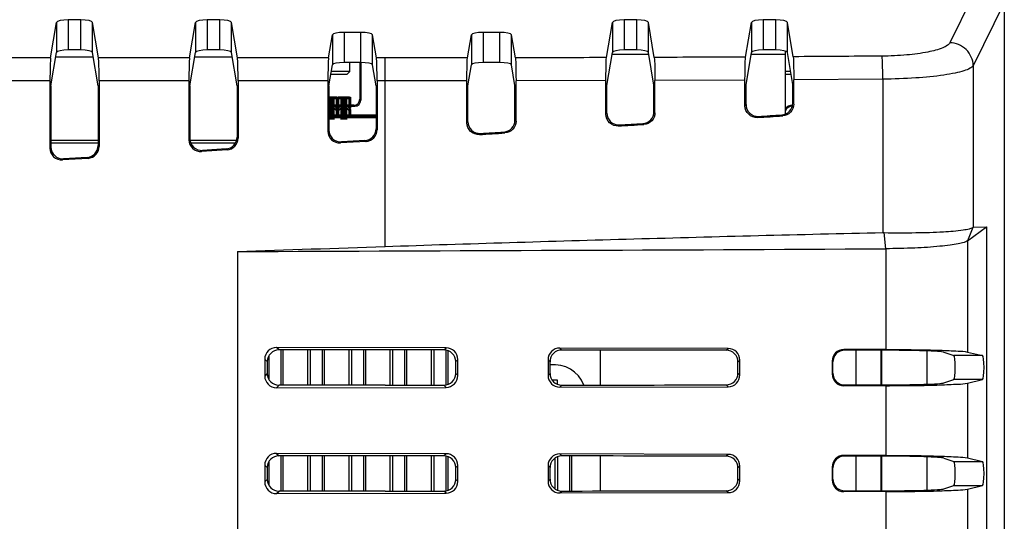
# Model space of a CAD drawing. Header units: millimetres. Extents: x 0 to 1682, y 0 to 1188.
# Tile 33 of 35: x 1383 to 1466, y 674 to 717. Entities that reach past the tile are written whole.
import ezdxf

# ---------------------------------------------------------------- set-up
doc = ezdxf.new("R2010")
doc.units = ezdxf.units.MM
doc.header["$LTSCALE"] = 92.51
for name, color, linetype in [('28R1418-000-SHAPE', 7, 'CONTINUOUS'), ('BASE_PCB_V00-TOPRC-SHAPE', 7, 'CONTINUOUS'), ('CASE_COVER_12W-SHAPE', 7, 'CONTINUOUS'), ('FFC_01-15W-SHAPE', 7, 'CONTINUOUS'), ('FFC_02-15W-SHAPE', 7, 'CONTINUOUS'), ('FRONT_CASE-RC15_B-SHAPE', 7, 'CONTINUOUS'), ('HEATSINK_RTW-SHAPE', 7, 'CONTINUOUS'), ('ISO7045-M3X5-4_8-SHAPE', 7, 'CONTINUOUS'), ('REAR_CASE-RC15W-SHAPE', 7, 'CONTINUOUS'), ('TF31-60S-0_5SH_PRT_PRT_PR-SHAPE', 7, 'CONTINUOUS')]:
    doc.layers.add(name, color=color, linetype=linetype)

msp = doc.modelspace()

# ---------------------------------------------------------------- linework, layer by layer
at = {"layer": '28R1418-000-SHAPE', "color": 7, "linetype": 'Continuous'}
for p, q in [((1410.739684, 712.686242), (1410.739684, 713.463068)), ((1410.489081, 712.436242), (1409.131383, 712.436242)), ((1410.739684, 712.686242), (1409.172456, 712.686242)), ((1410.489684, 712.436242), (1410.739684, 712.686242)), ((1448.176912, 712.686242), (1447.739684, 712.686242)), ((1448.217984, 712.436242), (1447.739684, 712.436242))]:
    msp.add_line(p, q, dxfattribs=at)
at = {"layer": 'BASE_PCB_V00-TOPRC-SHAPE', "color": 7, "linetype": 'Continuous'}
for p, q in [((1412.974051, 708.836242), (1408.975317, 708.836242)), ((1453.739684, 686.059546), (1453.739684, 689.012938)), ((1453.739684, 677.059546), (1453.739684, 680.012938))]:
    msp.add_line(p, q, dxfattribs=at)
for points, const_width in [([(1409.459684, 709.976242), (1408.975317, 709.976242)], 0.9251), ([(1409.659684, 710.451242), (1408.975317, 710.451242)], 0.2523), ([(1410.539684, 709.976242), (1409.939684, 709.976242)], 0.9251), ([(1409.659684, 709.626242), (1409.659684, 710.451242)], 0.2523), ([(1409.739684, 710.451242), (1409.739684, 709.626242)], 0.2523), ([(1410.739684, 710.451242), (1409.739684, 710.451242)], 0.2523), ([(1410.739684, 709.626242), (1410.739684, 710.451242)], 0.2523), ([(1409.459684, 709.076242), (1408.975317, 709.076242)], 0.9251), ([(1409.559684, 709.526242), (1409.659684, 709.626242)], 0.2523), ([(1409.659684, 709.426242), (1409.559684, 709.526242)], 0.2523), ([(1410.539684, 709.076242), (1409.939684, 709.076242)], 0.9251), ([(1409.659684, 708.836242), (1409.659684, 709.426242)], 0.2523), ([(1409.739684, 709.626242), (1409.839684, 709.526242)], 0.2523), ([(1409.839684, 709.526242), (1409.739684, 709.426242)], 0.2523), ([(1409.739684, 709.426242), (1409.739684, 708.836242)], 0.2523), ([(1410.639684, 709.526242), (1410.739684, 709.626242)], 0.2523), ([(1410.739684, 709.426242), (1410.639684, 709.526242)], 0.2523), ([(1410.739684, 708.836242), (1410.739684, 709.426242)], 0.2523), ([(1455.889684, 686.062153), (1455.889684, 689.010331)], 0.1682), ([(1455.889684, 677.062153), (1455.889684, 680.010331)], 0.1682)]:
    msp.add_lwpolyline(points, dxfattribs=dict(at, const_width=const_width))
at = {"layer": 'BASE_PCB_V00-TOPRC-SHAPE', "color": 4, "linetype": 'Continuous', "const_width": 0.3364}
msp.add_lwpolyline([(1412.974051, 708.886242), (1408.975317, 708.886242)], dxfattribs=at)
at = {"layer": 'BASE_PCB_V00-TOPRC-SHAPE', "color": 7, "linetype": 'Continuous'}
for centre in [(1409.659684, 710.451242), (1409.739684, 710.451242), (1410.739684, 710.451242), (1409.559684, 709.526242), (1409.659684, 709.626242), (1409.659684, 709.426242), (1409.739684, 709.626242), (1409.739684, 709.426242), (1409.839684, 709.526242), (1410.639684, 709.526242), (1410.739684, 709.626242), (1410.739684, 709.426242)]:
    msp.add_circle(centre, 0.075, dxfattribs=at)
at = {"layer": 'CASE_COVER_12W-SHAPE', "color": 7, "linetype": 'Continuous'}
for p, q in [((1464.351955, 720.525118), (1461.692356, 715.146503)), ((1466.319267, 718.524874), (1463.6814, 713.190208)), ((1466.319267, 718.524874), (1466.319267, 561.277775)), ((1385.343336, 713.847479), (1385.840982, 716.876564)), ((1385.840982, 716.876564), (1385.840982, 714.320712)), ((1386.840373, 717.081702), (1386.840373, 714.525851)), ((1387.908995, 717.081702), (1386.840373, 717.081702)), ((1387.908995, 714.525851), (1387.908995, 717.081702)), ((1388.908386, 714.320712), (1388.908386, 716.876564)), ((1389.406032, 713.847479), (1388.908386, 716.876564)), ((1397.143336, 713.847479), (1397.640982, 716.876564)), ((1397.640982, 716.876564), (1397.640982, 714.320712)), ((1398.640373, 717.081702), (1398.640373, 714.525851)), ((1399.708995, 717.081702), (1398.640373, 717.081702)), ((1399.708995, 714.525851), (1399.708995, 717.081702)), ((1400.708386, 714.320712), (1400.708386, 716.876564)), ((1401.206032, 713.847479), (1400.708386, 716.876564)), ((1432.548485, 713.878821), (1433.040982, 716.876564)), ((1433.040982, 716.876564), (1433.040982, 714.320712)), ((1435.108995, 717.081702), (1434.040373, 717.081702)), ((1434.040373, 717.081702), (1434.040373, 714.525851)), ((1435.108995, 714.525851), (1435.108995, 717.081702)), ((1436.108386, 714.320712), (1436.108386, 716.876564)), ((1436.598427, 713.893772), (1436.108386, 716.876564)), ((1444.356981, 713.930536), (1444.840982, 716.876564)), ((1444.840982, 716.876564), (1444.840982, 714.320712)), ((1446.908995, 717.081702), (1445.840373, 717.081702)), ((1445.840373, 717.081702), (1445.840373, 714.525851)), ((1446.908995, 714.525851), (1446.908995, 717.081702)), ((1447.908386, 714.320712), (1447.908386, 716.876564)), ((1448.388556, 713.953854), (1447.908386, 716.876564)), ((1408.943336, 713.847479), (1409.266378, 715.813781)), ((1409.266378, 715.813781), (1409.266378, 713.257929)), ((1410.265769, 716.018919), (1410.265769, 713.463068)), ((1411.683599, 716.018919), (1410.265769, 716.018919)), ((1411.683599, 713.463068), (1411.683599, 716.018919)), ((1412.68299, 713.257929), (1412.68299, 715.813781)), ((1413.006032, 713.847479), (1412.68299, 715.813781)), ((1420.74405, 713.851825), (1421.066378, 715.813781)), ((1421.066378, 715.813781), (1421.066378, 713.257929)), ((1423.483599, 716.018919), (1422.065769, 716.018919)), ((1422.065769, 716.018919), (1422.065769, 713.463068)), ((1423.483599, 713.463068), (1423.483599, 716.018919)), ((1424.48299, 713.257929), (1424.48299, 715.813781)), ((1424.80425, 713.858325), (1424.48299, 715.813781)), ((1385.375317, 711.486292), (1385.840982, 714.320712)), ((1387.908995, 714.525851), (1386.840373, 714.525851)), ((1389.374051, 711.486292), (1388.908386, 714.320712)), ((1397.175317, 711.486292), (1397.640982, 714.320712)), ((1399.708995, 714.525851), (1398.640373, 714.525851)), ((1401.174051, 711.486292), (1400.708386, 714.320712)), ((1432.580486, 711.517753), (1433.040982, 714.320712)), ((1435.108995, 714.525851), (1434.040373, 714.525851)), ((1436.566463, 711.532475), (1436.108386, 714.320712)), ((1444.388996, 711.569557), (1444.840982, 714.320712)), ((1446.908995, 714.525851), (1445.840373, 714.525851)), ((1448.356599, 711.592515), (1447.908386, 714.320712)), ((1385.343336, 713.847479), (1380.978827, 713.847479)), ((1397.143336, 713.847479), (1389.406032, 713.847479)), ((1408.943336, 713.847479), (1401.206032, 713.847479)), ((1408.975317, 711.486292), (1409.266378, 713.257929)), ((1411.683599, 713.463068), (1410.265769, 713.463068)), ((1412.974051, 711.486292), (1412.68299, 713.257929)), ((1413.739684, 713.847479), (1413.006032, 713.847479)), ((1413.739684, 697.829144), (1413.739684, 713.847479)), ((1420.776038, 711.49068), (1421.066378, 713.257929)), ((1423.483599, 713.463068), (1422.065769, 713.463068)), ((1424.772279, 711.497079), (1424.48299, 713.257929)), ((1463.6814, 713.190208), (1463.6814, 699.456092)), ((1385.288015, 711.891184), (1380.007097, 711.891184)), ((1385.288015, 711.891184), (1385.288015, 706.183546)), ((1385.375317, 711.486292), (1385.375317, 706.276323)), ((1389.374051, 711.486292), (1389.374051, 706.398059)), ((1389.461353, 711.891184), (1389.461353, 706.31591)), ((1397.088015, 711.891184), (1389.461353, 711.891184)), ((1397.088015, 711.891184), (1397.088015, 706.901806)), ((1397.175317, 711.486292), (1397.175317, 706.994584)), ((1401.174051, 711.486292), (1401.174051, 707.11632)), ((1401.261353, 711.891184), (1401.261353, 707.03417)), ((1408.888015, 711.891184), (1401.261353, 711.891184)), ((1408.888015, 711.891184), (1408.888015, 707.620067)), ((1408.975317, 711.486292), (1408.975317, 707.712844)), ((1412.974051, 711.486292), (1412.974051, 707.83458)), ((1413.061353, 711.891184), (1413.061353, 707.752431)), ((1413.739684, 711.891184), (1413.061353, 711.891184)), ((1420.688716, 711.895447), (1413.739684, 711.891184)), ((1420.688716, 708.339073), (1420.688716, 711.895447)), ((1420.776038, 708.431871), (1420.776038, 711.49068)), ((1424.772279, 708.554509), (1424.772279, 711.497079)), ((1432.493125, 711.922238), (1424.859556, 711.902102)), ((1424.859556, 708.472382), (1424.859556, 711.902101)), ((1432.493125, 709.062019), (1432.493125, 711.922238)), ((1432.580486, 709.154858), (1432.580486, 711.517753)), ((1436.566463, 709.278241), (1436.566463, 711.532475)), ((1444.301588, 711.973665), (1436.653723, 711.937546)), ((1436.653723, 709.196131), (1436.653723, 711.937547)), ((1444.301588, 709.789273), (1444.301588, 711.973665)), ((1444.388996, 709.882164), (1444.388996, 711.569557)), ((1448.356599, 710.005783), (1448.356599, 711.592515)), ((1456.006605, 712.048967), (1448.44385, 711.997544)), ((1448.44385, 709.923683), (1448.44385, 711.997543)), ((1456.006605, 712.048967), (1456.006605, 699.002898)), ((1444.388996, 709.882164), (1444.301588, 709.789273)), ((1448.356599, 710.005783), (1448.44385, 709.923683)), ((1432.580486, 709.154858), (1432.493125, 709.062019)), ((1436.566463, 709.278241), (1436.653723, 709.196131)), ((1447.418862, 709.007361), (1447.506112, 708.92526)), ((1420.776038, 708.431871), (1420.688716, 708.339073)), ((1424.772279, 708.554509), (1424.859556, 708.472382)), ((1433.641195, 708.15795), (1433.553831, 708.065106)), ((1435.628403, 708.280122), (1435.715664, 708.198011)), ((1445.450071, 708.885643), (1445.362658, 708.792748)), ((1408.975317, 707.712844), (1408.888015, 707.620067)), ((1412.974051, 707.83458), (1413.061353, 707.752431)), ((1421.836382, 707.434575), (1421.749058, 707.341773)), ((1423.833896, 707.556692), (1423.921176, 707.474564)), ((1397.175317, 706.994584), (1397.088015, 706.901806)), ((1401.174051, 707.11632), (1401.261353, 707.03417)), ((1412.122682, 706.754886), (1409.948126, 706.622522)), ((1410.035428, 706.7153), (1409.948126, 706.622522)), ((1412.03538, 706.837036), (1410.035428, 706.7153)), ((1412.03538, 706.837036), (1412.122682, 706.754886)), ((1385.375317, 706.276323), (1385.288015, 706.183546)), ((1389.374051, 706.398059), (1389.461353, 706.31591)), ((1400.322682, 706.036626), (1398.148126, 705.904262)), ((1398.235428, 705.997039), (1398.148126, 705.904262)), ((1400.23538, 706.118775), (1398.235428, 705.997039)), ((1400.23538, 706.118775), (1400.322682, 706.036626)), ((1388.522682, 705.318365), (1386.348126, 705.186001)), ((1386.435428, 705.278779), (1386.348126, 705.186001)), ((1388.43538, 705.400515), (1386.435428, 705.278779)), ((1388.43538, 705.400515), (1388.522682, 705.318365)), ((1456.250418, 697.639642), (1456.115458, 699.003499)), ((1463.191229, 698.310924), (1464.808956, 699.496989)), ((1463.653227, 699.446355), (1463.191229, 698.310924)), ((1463.6814, 699.456092), (1464.808956, 699.496989)), ((1464.808956, 699.496989), (1464.808937, 579.202846)), ((1463.192165, 698.310944), (1463.192242, 688.859557)), ((1401.210559, 697.397712), (1401.187902, 582.983673)), ((1456.25056, 697.638902), (1456.250462, 689.074558)), ((1418.922704, 689.215457), (1404.524551, 689.247569)), ((1404.735878, 689.036242), (1404.524551, 689.247569)), ((1413.739684, 689.036242), (1404.735878, 689.036242)), ((1418.742576, 689.035329), (1418.922704, 689.215457)), ((1442.869297, 689.16205), (1428.578197, 689.193923)), ((1428.744091, 689.028029), (1428.578197, 689.193923)), ((1442.712863, 689.005616), (1442.869297, 689.16205)), ((1456.250462, 689.074558), (1452.697608, 689.077708)), ((1452.761251, 689.014066), (1452.697608, 689.077708)), ((1403.52613, 688.2536), (1403.526131, 686.818884)), ((1403.739684, 688.040047), (1403.52613, 688.2536)), ((1403.739684, 688.040047), (1403.739684, 687.032437)), ((1419.738371, 688.038735), (1419.916682, 688.217045)), ((1419.738371, 687.033749), (1419.738371, 688.038735)), ((1419.916681, 686.855439), (1419.916682, 688.217045)), ((1427.579776, 688.199954), (1427.579777, 686.87253)), ((1427.746841, 688.03289), (1427.579776, 688.199954)), ((1443.70692, 688.007284), (1443.863275, 688.163638)), ((1443.863274, 686.908846), (1443.863275, 688.163638)), ((1451.697327, 688.079208), (1451.697327, 686.993276)), ((1461.195095, 688.838461), (1462.04121, 688.557341)), ((1464.456078, 688.557341), (1462.04121, 688.557341)), ((1463.192242, 688.859557), (1464.456078, 688.557341)), ((1427.746841, 687.039594), (1427.746841, 688.03289)), ((1443.70692, 687.0652), (1443.70692, 688.007284)), ((1451.760737, 687.056686), (1451.760737, 688.015798)), ((1403.739684, 687.032437), (1403.526131, 686.818884)), ((1419.738371, 687.033749), (1419.916681, 686.855439)), ((1427.746841, 687.039594), (1427.579777, 686.87253)), ((1443.70692, 687.0652), (1443.863274, 686.908846)), ((1461.195095, 686.234022), (1462.04121, 686.515143)), ((1464.456078, 686.515143), (1462.04121, 686.515143)), ((1463.19225, 686.212929), (1464.456078, 686.515143)), ((1404.735878, 686.036242), (1404.524553, 685.824916)), ((1404.524553, 685.824916), (1418.922703, 685.857028)), ((1413.739684, 686.036242), (1404.735878, 686.036242)), ((1418.742576, 686.037155), (1418.922703, 685.857028)), ((1428.744091, 686.044455), (1428.578199, 685.878562)), ((1428.578199, 685.878562), (1442.869296, 685.910435)), ((1442.712863, 686.066868), (1442.869296, 685.910435)), ((1456.250523, 685.997927), (1452.697609, 685.994776)), ((1456.250523, 685.997927), (1456.25064, 680.074555)), ((1463.19225, 686.212929), (1463.19227, 679.859551)), ((1418.9227, 680.215453), (1404.524555, 680.247565)), ((1404.524555, 680.247565), (1404.735878, 680.036242)), ((1413.739684, 680.036242), (1404.735878, 680.036242)), ((1418.9227, 680.215453), (1418.742576, 680.035329)), ((1442.869293, 680.162046), (1428.578201, 680.193919)), ((1428.578201, 680.193919), (1428.744091, 680.028029)), ((1442.869293, 680.162046), (1442.712863, 680.005616)), ((1456.25064, 680.074555), (1452.69761, 680.077707)), ((1461.195095, 679.838461), (1462.04121, 679.557341)), ((1463.19227, 679.859551), (1464.456079, 679.557341)), ((1403.526134, 679.253596), (1403.526135, 677.818888)), ((1403.526134, 679.253596), (1403.739684, 679.040047)), ((1403.739684, 679.040047), (1403.739684, 678.032437)), ((1419.916678, 679.217041), (1419.738371, 679.038735)), ((1419.738371, 678.033749), (1419.738371, 679.038735)), ((1419.916677, 677.855443), (1419.916678, 679.217041)), ((1427.57978, 679.19995), (1427.579781, 677.872534)), ((1427.57978, 679.19995), (1427.746841, 679.03289)), ((1427.746841, 678.039594), (1427.746841, 679.03289)), ((1443.863271, 679.163634), (1443.70692, 679.007284)), ((1443.70692, 678.0652), (1443.70692, 679.007284)), ((1443.86327, 677.90885), (1443.863271, 679.163634)), ((1451.697328, 679.079206), (1451.697329, 677.993278)), ((1451.760737, 678.056686), (1451.760737, 679.015798)), ((1462.04121, 679.557341), (1464.456079, 679.557341)), ((1403.526135, 677.818888), (1403.739684, 678.032437)), ((1419.916677, 677.855443), (1419.738371, 678.033749)), ((1427.579781, 677.872534), (1427.746841, 678.039594)), ((1443.86327, 677.90885), (1443.70692, 678.0652)), ((1461.195095, 677.234022), (1462.04121, 677.515143)), ((1462.04121, 677.515143), (1464.456079, 677.515143)), ((1463.192279, 677.212935), (1464.456079, 677.515143)), ((1463.192279, 677.212935), (1463.192299, 670.859545)), ((1404.524557, 676.82492), (1404.735878, 677.036242)), ((1404.524557, 676.82492), (1418.922699, 676.857032)), ((1413.739684, 677.036242), (1404.735878, 677.036242)), ((1418.922699, 676.857032), (1418.742576, 677.037155)), ((1428.578203, 676.878566), (1428.744091, 677.044455)), ((1428.578203, 676.878566), (1442.869292, 676.910439)), ((1442.869292, 676.910439), (1442.712863, 677.066868)), ((1456.250701, 676.99793), (1452.69761, 676.994777)), ((1456.250701, 676.99793), (1456.250818, 671.074551))]:
    msp.add_line(p, q, dxfattribs=at)
for centre, major_axis, ratio, start_param, end_param in [((1386.840373, 716.869146), (1, 0), 0.212556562, 1.570796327, 3.106686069), ((1387.908995, 716.869146), (1, 0), 0.212556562, 0.034906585, 1.570796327), ((1398.640373, 716.869146), (1, 0), 0.212556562, 1.570796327, 3.106686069), ((1399.708995, 716.869146), (1, 0), 0.212556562, 0.034906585, 1.570796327), ((1434.040373, 716.869146), (1, 0), 0.212556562, 1.570796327, 3.106686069), ((1435.108995, 716.869146), (1, 0), 0.212556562, 0.034906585, 1.570796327), ((1445.840373, 716.869146), (1, 0), 0.212556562, 1.570796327, 3.106686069), ((1446.908995, 716.869146), (1, 0), 0.212556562, 0.034906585, 1.570796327), ((1410.265769, 715.806363), (1, 0), 0.212556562, 1.570796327, 3.106686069), ((1411.683599, 715.806363), (1, 0), 0.212556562, 0.034906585, 1.570796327), ((1422.065769, 715.806363), (1, 0), 0.212556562, 1.570796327, 3.106686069), ((1423.483599, 715.806363), (1, 0), 0.212556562, 0.034906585, 1.570796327), ((1386.840373, 714.313294), (1, 0), 0.212556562, 1.570796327, 3.106686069), ((1387.908995, 714.313294), (1, 0), 0.212556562, 0.034906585, 1.570796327), ((1398.640373, 714.313294), (1, 0), 0.212556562, 1.570796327, 3.106686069), ((1399.708995, 714.313294), (1, 0), 0.212556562, 0.034906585, 1.570796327), ((1434.040373, 714.313294), (1, 0), 0.212556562, 1.570796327, 3.106686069), ((1435.108995, 714.313294), (1, 0), 0.212556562, 0.034906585, 1.570796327), ((1445.840373, 714.313294), (1, 0), 0.212556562, 1.570796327, 3.106686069), ((1446.908995, 714.313294), (1, 0), 0.212556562, 0.034906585, 1.570796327), ((1385.357856, 711.891184), (0, 2), 0.034920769, 0.20943951, 1.570796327), ((1389.391511, 711.891184), (0, 2), 0.034920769, -1.570796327, -0.20943951), ((1397.157856, 711.891184), (0, 2), 0.034920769, 0.20943951, 1.570796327), ((1401.191511, 711.891184), (0, 2), 0.034920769, -1.570796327, -0.20943951), ((1408.957856, 711.891184), (0, 2), 0.034920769, 0.20943951, 1.570796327), ((1410.265769, 713.250511), (1, 0), 0.212556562, 1.570796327, 3.106686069), ((1411.683599, 713.250511), (1, 0), 0.212556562, 0.034906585, 1.570796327), ((1412.991511, 711.891184), (0, 2), 0.034920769, -1.570796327, -0.20943951), ((1422.065769, 713.250511), (1, 0), 0.212556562, 1.570796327, 3.106686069), ((1423.483599, 713.250511), (1, 0), 0.212556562, 0.034906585, 1.570796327), ((1413.739684, 748.89527), (1199.197294, 73.083709), 0.034856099, -1.546474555, -1.544832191), ((1413.739684, 748.89527), (1201.697289, 73.236069), 0.034856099, -1.556431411, -1.554632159), ((1413.739684, 748.89527), (1199.197294, 73.083709), 0.034856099, -1.55632417, -1.554666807), ((1413.739684, 748.89527), (1201.697289, 73.236069), 0.034856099, -1.546602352, -1.544818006), ((1409.888624, 707.621362), (0.686178, 0.729216), 0.998704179, -3.956740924, -2.326444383), ((1409.975926, 707.714139), (0.686178, 0.729216), 0.998704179, -3.956740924, -2.326444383), ((1411.973441, 707.835727), (0.729108, -0.686077), 0.998852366, -0.754427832, 0.754427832), ((1412.060743, 707.753578), (0.729108, -0.686077), 0.998852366, -0.754427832, 0.754427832), ((1413.739684, 748.89527), (1201.697289, 73.236069), 0.034856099, -1.566255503, -1.564447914), ((1413.739684, 748.89527), (1199.197294, 73.083709), 0.034856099, -1.566168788, -1.564503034), ((1398.088624, 706.903101), (0.686178, 0.729216), 0.998704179, -3.956740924, -2.326444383), ((1398.175926, 706.995879), (0.686178, 0.729216), 0.998704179, -3.956740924, -2.326444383), ((1400.173441, 707.117467), (0.729108, -0.686077), 0.998852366, -0.754427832, 0.754427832), ((1400.260743, 707.035317), (0.729108, -0.686077), 0.998852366, -0.754427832, 0.754427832), ((1386.288624, 706.184841), (0.686178, 0.729216), 0.998704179, -3.956740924, -2.326444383), ((1386.375926, 706.277618), (0.686178, 0.729216), 0.998704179, -3.956740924, -2.326444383), ((1388.373441, 706.399206), (0.729108, -0.686077), 0.998852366, -0.754427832, 0.754427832), ((1388.460743, 706.317057), (0.729108, -0.686077), 0.998852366, -0.754427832, 0.754427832), ((1404.532194, 688.243732), (0.788702, -0.630916), 0.989972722, 2.248188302, 3.811388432), ((1404.743504, 688.032422), (-0.712499, 0.712499), 0.992432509, -0.781600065, 0.781600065), ((1413.739684, 584.119837), (1199.2, 0), 0.087488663, 1.566624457, 1.570796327), ((1418.915096, 688.211654), (0.559421, 0.835637), 0.994207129, -0.978177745, 0.585022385), ((1428.58584, 688.190086), (0.788702, -0.630916), 0.989972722, 2.248188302, 3.811388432), ((1413.739684, 584.119837), (1199.2, 0), 0.087488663, 1.546633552, 1.558283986), ((1442.861688, 688.158247), (0.559421, 0.835637), 0.994207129, -0.978177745, 0.585022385), ((1452.698828, 688.077098), (0.835016, -0.554217), 0.997713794, 2.156920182, 3.726498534), ((1413.739684, 647.159255), (1199.2, 0), 0.034920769, 1.535616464, 1.538250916), ((1455.725225, 688.818385), (5.5, 0), 0.034920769, 0.104719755, 1.535616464), ((1462.037462, 687.536242), (0, 1.021721), 0.105104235, -3.106686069, -0.034906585), ((1464.450871, 687.536242), (0, 1.021721), 0.146033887, -3.106686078, -0.034906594), ((1404.532195, 686.828753), (0.788735, 0.630875), 0.989973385, 2.471849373, 4.035049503), ((1404.743504, 687.040062), (-0.712499, -0.712499), 0.992432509, -0.781600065, 0.781600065), ((1418.915095, 686.860831), (-0.559455, 0.835613), 0.994208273, -3.726656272, -2.163456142), ((1428.585841, 686.882399), (0.788735, 0.630875), 0.989973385, 2.471849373, 4.035049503), ((1442.861688, 686.914238), (-0.559455, 0.835613), 0.994208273, -3.726656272, -2.163456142), ((1452.698828, 686.995386), (0.835071, 0.554132), 0.997713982, 2.55678776, 4.126366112), ((1413.739684, 790.952647), (1199.2, 0), 0.087488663, -1.570796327, -1.566624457), ((1413.739684, 790.952647), (1199.2, 0), 0.087488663, -1.558283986, -1.546633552), ((1413.739684, 727.913229), (1199.2, 0), 0.034920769, -1.538250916, -1.535616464), ((1455.725225, 686.254099), (5.5, 0), 0.034920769, -1.535616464, -0.104719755), ((1404.532198, 679.243728), (0.788702, -0.630916), 0.989972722, 2.248188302, 3.811388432), ((1404.743504, 679.032422), (-0.712499, 0.712499), 0.992432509, -0.781600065, 0.781600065), ((1413.739684, 575.119837), (1199.2, 0), 0.087488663, 1.566624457, 1.570796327), ((1418.915092, 679.21165), (0.559421, 0.835637), 0.994207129, -0.978177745, 0.585022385), ((1428.585844, 679.190082), (0.788702, -0.630916), 0.989972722, 2.248188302, 3.811388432), ((1413.739684, 575.119837), (1199.2, 0), 0.087488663, 1.546633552, 1.558283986), ((1442.861685, 679.158243), (0.559421, 0.835637), 0.994207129, -0.978177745, 0.585022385), ((1452.69883, 679.077096), (0.835016, -0.554217), 0.997713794, 2.156920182, 3.726498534), ((1413.739684, 638.159255), (1199.2, 0), 0.034920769, 1.535616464, 1.538250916), ((1455.725225, 679.818385), (5.5, 0), 0.034920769, 0.104719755, 1.535616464), ((1462.037462, 678.536242), (0, 1.021721), 0.105104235, -3.106686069, -0.034906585), ((1464.450872, 678.536242), (0, 1.021721), 0.146033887, -3.106686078, -0.034906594), ((1404.743504, 678.040062), (-0.712499, -0.712499), 0.992432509, -0.781600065, 0.781600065), ((1404.532199, 677.828757), (0.788735, 0.630875), 0.989973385, 2.471849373, 4.035049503), ((1418.915091, 677.860834), (-0.559455, 0.835613), 0.994208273, -3.726656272, -2.163456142), ((1428.585845, 677.882403), (0.788735, 0.630875), 0.989973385, 2.471849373, 4.035049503), ((1442.861684, 677.914242), (-0.559455, 0.835613), 0.994208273, -3.726656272, -2.163456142), ((1452.69883, 677.995388), (0.835071, 0.554132), 0.997713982, 2.55678776, 4.126366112), ((1455.725225, 677.254099), (5.5, 0), 0.034920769, -1.535616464, -0.104719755), ((1413.739684, 781.952647), (1199.2, 0), 0.087488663, -1.570796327, -1.566624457), ((1413.739684, 781.952647), (1199.2, 0), 0.087488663, -1.558283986, -1.546633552), ((1413.739684, 718.913229), (1199.2, 0), 0.034920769, -1.538250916, -1.535616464)]:
    msp.add_ellipse(centre, major_axis=major_axis, ratio=ratio, start_param=start_param, end_param=end_param, dxfattribs=at)
for points, knots in [([(1461.692356, 715.146503), (1461.647893, 715.056674), (1461.45842, 714.88198), (1460.845121, 714.576805), (1459.677227, 714.29066), (1457.947303, 714.067074), (1456.638694, 714.010528), (1455.93626, 714.005262)], [0, 0, 0, 0, 0.050304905, 0.12369535, 0.344001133, 0.647446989, 1, 1, 1, 1]), ([(1463.6814, 713.190208), (1463.670403, 713.687858), (1463.22608, 714.713937), (1462.195734, 715.135743), (1461.692356, 715.146503)], [0, 0, 0, 0, 0.497142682, 1, 1, 1, 1]), ([(1448.388556, 713.953854), (1448.426313, 713.72403), (1448.425757, 713.067783), (1448.44385, 712.41715), (1448.44385, 711.997543)], [0, 0, 0, 0, 0.356936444, 1, 1, 1, 1]), ([(1456.006605, 712.048967), (1456.00347, 712.468642), (1455.98042, 713.119257), (1455.975989, 713.775691), (1455.93626, 714.005262)], [0, 0, 0, 0, 0.643029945, 1, 1, 1, 1]), ([(1420.688716, 711.895447), (1420.688716, 712.315123), (1420.706804, 712.96578), (1420.706299, 713.622046), (1420.74405, 713.851825)], [0, 0, 0, 0, 0.643147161, 1, 1, 1, 1]), ([(1424.80425, 713.858325), (1424.842003, 713.628532), (1424.841467, 712.972316), (1424.859556, 712.321712), (1424.859556, 711.902101)], [0, 0, 0, 0, 0.356902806, 1, 1, 1, 1]), ([(1432.493125, 711.922238), (1432.493125, 712.341987), (1432.511212, 712.992713), (1432.510735, 713.649046), (1432.548485, 713.878821)], [0, 0, 0, 0, 0.643191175, 1, 1, 1, 1]), ([(1436.598427, 713.893772), (1436.636181, 713.663965), (1436.635633, 713.007748), (1436.653723, 712.357143), (1436.653723, 711.937547)], [0, 0, 0, 0, 0.356924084, 1, 1, 1, 1]), ([(1444.301588, 711.973665), (1444.301588, 712.393511), (1444.319675, 713.044333), (1444.319231, 713.700762), (1444.356981, 713.930536)], [0, 0, 0, 0, 0.64324415, 1, 1, 1, 1]), ([(1463.6814, 713.190215), (1463.616714, 713.092197), (1463.34996, 712.918625), (1462.829717, 712.723845), (1462.084535, 712.539023), (1460.724661, 712.304494), (1458.673682, 712.111543), (1456.939116, 712.054199), (1456.006605, 712.048967)], [0, 0, 0, 0, 0.044883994, 0.115983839, 0.213958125, 0.336924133, 0.643598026, 1, 1, 1, 1]), ([(1445.362658, 708.792748), (1445.098803, 708.776444), (1444.53283, 708.972216), (1444.301588, 709.524936), (1444.301588, 709.789273)], [0, 0, 0, 0, 0.500019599, 1, 1, 1, 1]), ([(1444.388996, 709.882164), (1444.388996, 709.617826), (1444.620241, 709.065106), (1445.186216, 708.869338), (1445.450071, 708.885643)], [0, 0, 0, 0, 0.499980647, 1, 1, 1, 1]), ([(1447.418862, 709.007361), (1447.663901, 709.022517), (1448.160754, 709.250131), (1448.356599, 709.760171), (1448.356599, 710.005783)], [0, 0, 0, 0, 0.499893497, 1, 1, 1, 1]), ([(1448.44385, 709.923683), (1448.44385, 709.67807), (1448.248004, 709.16803), (1447.751152, 708.940416), (1447.506112, 708.92526)], [0, 0, 0, 0, 0.50010657, 1, 1, 1, 1]), ([(1433.553831, 708.065106), (1433.289984, 708.048893), (1432.724159, 708.24503), (1432.493125, 708.797696), (1432.493125, 709.062019)], [0, 0, 0, 0, 0.500020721, 1, 1, 1, 1]), ([(1432.580486, 709.154858), (1432.580486, 708.890536), (1432.811522, 708.337869), (1433.377348, 708.141736), (1433.641195, 708.15795)], [0, 0, 0, 0, 0.499979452, 1, 1, 1, 1]), ([(1435.628403, 708.280122), (1435.87348, 708.295196), (1436.370486, 708.522556), (1436.566463, 709.032638), (1436.566463, 709.278241)], [0, 0, 0, 0, 0.499934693, 1, 1, 1, 1]), ([(1436.653723, 709.196131), (1436.653723, 708.950528), (1436.457747, 708.440446), (1435.96074, 708.213085), (1435.715664, 708.198011)], [0, 0, 0, 0, 0.500065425, 1, 1, 1, 1]), ([(1421.749058, 707.341773), (1421.485216, 707.325652), (1420.919539, 707.522158), (1420.688716, 708.074769), (1420.688716, 708.339073)], [0, 0, 0, 0, 0.500028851, 1, 1, 1, 1]), ([(1420.776038, 708.431871), (1420.776038, 708.167567), (1421.006862, 707.614956), (1421.57254, 707.418452), (1421.836382, 707.434575)], [0, 0, 0, 0, 0.499971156, 1, 1, 1, 1]), ([(1423.833896, 707.556692), (1424.079, 707.571684), (1424.57616, 707.79878), (1424.772279, 708.308905), (1424.772279, 708.554509)], [0, 0, 0, 0, 0.499957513, 1, 1, 1, 1]), ([(1424.859556, 708.472382), (1424.859556, 708.22678), (1424.66344, 707.716655), (1424.166281, 707.489556), (1423.921176, 707.474564)], [0, 0, 0, 0, 0.500039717, 1, 1, 1, 1]), ([(1413.739684, 697.829144), (1420.783847, 698.071129), (1434.872421, 698.480021), (1448.961843, 698.863623), (1456.006605, 699.002898)], [0, 0, 0, 0, 0.500077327, 1, 1, 1, 1]), ([(1456.115554, 699.002612), (1457.015754, 698.99414), (1458.693586, 698.988524), (1460.930374, 699.0509), (1462.45056, 699.161333), (1463.28356, 699.314222), (1463.562286, 699.395789), (1463.655507, 699.447384)], [0, 0, 0, 0, 0.356410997, 0.66397833, 0.886527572, 0.95781758, 1, 1, 1, 1]), ([(1463.6814, 699.456092), (1463.676904, 699.455929), (1463.666952, 699.453695), (1463.658045, 699.449031), (1463.653227, 699.446355)], [0, 0, 0, 0, 0.449440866, 1, 1, 1, 1]), ([(1463.19126, 698.310891), (1463.106099, 698.248033), (1462.840077, 698.15215), (1462.346413, 698.035031), (1461.659178, 697.927869), (1460.430098, 697.789952), (1458.607048, 697.677011), (1457.07179, 697.642259), (1456.250564, 697.638636)], [0, 0, 0, 0, 0.045329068, 0.118445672, 0.218378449, 0.342425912, 0.648303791, 1, 1, 1, 1]), ([(1419.738371, 688.038735), (1419.738371, 688.292972), (1419.52691, 688.823224), (1418.996779, 689.035236), (1418.742576, 689.035329)], [0, 0, 0, 0, 0.500033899, 1, 1, 1, 1]), ([(1428.744091, 689.028029), (1428.489782, 689.028308), (1427.958997, 688.817586), (1427.746841, 688.287131), (1427.746841, 688.03289)], [0, 0, 0, 0, 0.500067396, 1, 1, 1, 1]), ([(1443.70692, 688.007284), (1443.70692, 688.261506), (1443.496299, 688.79151), (1442.966952, 689.005079), (1442.712863, 689.005616)], [0, 0, 0, 0, 0.500130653, 1, 1, 1, 1]), ([(1452.761251, 689.014066), (1452.506211, 689.014356), (1451.974373, 688.802299), (1451.760737, 688.270803), (1451.760737, 688.015798)], [0, 0, 0, 0, 0.500033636, 1, 1, 1, 1]), ([(1456.255605, 689.074541), (1457.075008, 689.073812), (1458.605905, 689.061122), (1460.65862, 689.029245), (1462.147415, 688.951236), (1462.936301, 688.920762), (1463.193079, 688.859359)], [0, 0, 0, 0, 0.354009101, 0.661678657, 0.885935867, 1, 1, 1, 1]), ([(1418.742576, 686.037155), (1418.996809, 686.037248), (1419.526945, 686.249296), (1419.738371, 686.779542), (1419.738371, 687.033749)], [0, 0, 0, 0, 0.500025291, 1, 1, 1, 1]), ([(1427.746841, 687.039594), (1427.746841, 686.785315), (1427.959042, 686.254853), (1428.48982, 686.044176), (1428.744091, 686.044455)], [0, 0, 0, 0, 0.500008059, 1, 1, 1, 1]), ([(1442.712863, 686.066868), (1442.96699, 686.067405), (1443.496344, 686.281018), (1443.70692, 686.811016), (1443.70692, 687.0652)], [0, 0, 0, 0, 0.499944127, 1, 1, 1, 1]), ([(1451.760737, 687.056686), (1451.760737, 686.801634), (1451.974425, 686.270129), (1452.506257, 686.058128), (1452.761251, 686.058418)], [0, 0, 0, 0, 0.500056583, 1, 1, 1, 1]), ([(1456.25538, 685.997943), (1457.074785, 685.998672), (1458.605701, 686.011361), (1460.658461, 686.043233), (1462.147315, 686.121246), (1462.936247, 686.151709), (1463.193042, 686.213116)], [0, 0, 0, 0, 0.35400051, 0.661668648, 0.885931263, 1, 1, 1, 1]), ([(1419.738371, 679.038735), (1419.738371, 679.292972), (1419.52691, 679.823224), (1418.996779, 680.035236), (1418.742576, 680.035329)], [0, 0, 0, 0, 0.500033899, 1, 1, 1, 1]), ([(1428.744091, 680.028029), (1428.489782, 680.028308), (1427.958997, 679.817586), (1427.746841, 679.287131), (1427.746841, 679.03289)], [0, 0, 0, 0, 0.500067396, 1, 1, 1, 1]), ([(1443.70692, 679.007284), (1443.70692, 679.261506), (1443.496299, 679.79151), (1442.966952, 680.005079), (1442.712863, 680.005616)], [0, 0, 0, 0, 0.500130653, 1, 1, 1, 1]), ([(1452.761251, 680.014066), (1452.506211, 680.014356), (1451.974373, 679.802299), (1451.760737, 679.270803), (1451.760737, 679.015798)], [0, 0, 0, 0, 0.500033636, 1, 1, 1, 1]), ([(1456.254947, 680.07454), (1457.074347, 680.073811), (1458.605283, 680.061124), (1460.658119, 680.029263), (1462.14709, 679.951244), (1462.93612, 679.920805), (1463.192955, 679.859389)], [0, 0, 0, 0, 0.353980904, 0.661644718, 0.88591951, 1, 1, 1, 1]), ([(1418.742576, 677.037155), (1418.996809, 677.037248), (1419.526945, 677.249296), (1419.738371, 677.779542), (1419.738371, 678.033749)], [0, 0, 0, 0, 0.500025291, 1, 1, 1, 1]), ([(1427.746841, 678.039594), (1427.746841, 677.785315), (1427.959042, 677.254853), (1428.48982, 677.044176), (1428.744091, 677.044455)], [0, 0, 0, 0, 0.500008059, 1, 1, 1, 1]), ([(1442.712863, 677.066868), (1442.96699, 677.067405), (1443.496344, 677.281018), (1443.70692, 677.811016), (1443.70692, 678.0652)], [0, 0, 0, 0, 0.499944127, 1, 1, 1, 1]), ([(1451.760737, 678.056686), (1451.760737, 677.801634), (1451.974425, 677.270129), (1452.506257, 677.058128), (1452.761251, 677.058418)], [0, 0, 0, 0, 0.500056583, 1, 1, 1, 1]), ([(1456.254722, 676.997944), (1457.074125, 676.998673), (1458.605079, 677.01136), (1460.65796, 677.043215), (1462.14699, 677.121238), (1462.936067, 677.151666), (1463.192918, 677.213086)], [0, 0, 0, 0, 0.353972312, 0.661634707, 0.885914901, 1, 1, 1, 1])]:
    msp.add_open_spline(points, degree=3, knots=knots, dxfattribs=at)
for points in [[(1455.93626, 714.005262), (1453.420371, 713.986441), (1450.904468, 713.969306), (1448.388556, 713.953854)], [(1420.74405, 713.851825), (1418.409262, 713.848928), (1416.074473, 713.847479), (1413.739684, 713.847479)], [(1432.548485, 713.878821), (1429.967078, 713.870217), (1427.385666, 713.863385), (1424.80425, 713.858325)], [(1444.356981, 713.930536), (1441.770805, 713.916502), (1439.184619, 713.904248), (1436.598427, 713.893772)], [(1456.006605, 699.002898), (1456.042915, 699.003616), (1456.079239, 699.00293), (1456.115554, 699.002612)], [(1401.210559, 697.397712), (1405.386931, 697.541627), (1409.563297, 697.685675), (1413.739684, 697.829144)], [(1401.210559, 697.397712), (1419.557177, 697.48872), (1437.904118, 697.517557), (1456.25056, 697.638902)]]:
    msp.add_open_spline(points, degree=3, dxfattribs=at)
at = {"layer": 'FFC_01-15W-SHAPE', "color": 7, "linetype": 'Continuous'}
for p, q in [((1433.018209, 714.182097), (1436.131159, 714.182097)), ((1444.818209, 714.182097), (1447.739684, 714.182097)), ((1447.739684, 709.084977), (1447.739684, 714.430512))]:
    msp.add_line(p, q, dxfattribs=at)
at = {"layer": 'FFC_02-15W-SHAPE', "color": 7, "linetype": 'Continuous'}
for p, q in [((1385.780113, 713.950217), (1388.969254, 713.950217)), ((1397.580113, 713.950217), (1400.769254, 713.950217))]:
    msp.add_line(p, q, dxfattribs=at)
at = {"layer": 'FRONT_CASE-RC15_B-SHAPE', "color": 7, "linetype": 'Continuous'}
for p, q in [((1411.589684, 713.463068), (1411.589684, 710.336166)), ((1411.676959, 713.463068), (1411.676959, 710.24889)), ((1411.08976, 709.836242), (1408.975317, 709.836242)), ((1411.177035, 709.748967), (1411.08976, 709.836242)), ((1411.676959, 710.24889), (1411.589684, 710.336166)), ((1408.975317, 709.748967), (1411.177035, 709.748967))]:
    msp.add_line(p, q, dxfattribs=at)
for radius, start, end in [(0.75, 90, 143.27428022), (0.662725, 91.87114231, 155.08390292)]:
    msp.add_arc((1448.339684, 709.086242), radius, start, end, dxfattribs=at)
for centre in [(1411.089608, 710.336318), (1411.176883, 710.249043)]:
    msp.add_ellipse(centre, major_axis=(0.353661, -0.353661), ratio=0.99969546, start_param=-0.78524587, end_param=0.78524587, dxfattribs=at)
at = {"layer": 'HEATSINK_RTW-SHAPE', "color": 7, "linetype": 'Continuous'}
for p, q in [((1404.89841, 689.036242), (1404.89841, 686.036242)), ((1405.099145, 686.036242), (1405.099145, 689.036242)), ((1407.180223, 686.036242), (1407.180223, 689.036242)), ((1407.380958, 689.036242), (1407.380958, 686.036242)), ((1408.39841, 689.036242), (1408.39841, 686.036242)), ((1408.599145, 686.036242), (1408.599145, 689.036242)), ((1410.680223, 686.036242), (1410.680223, 689.036242)), ((1410.880958, 689.036242), (1410.880958, 686.036242)), ((1411.89841, 689.036242), (1411.89841, 686.036242)), ((1412.099145, 686.036242), (1412.099145, 689.036242)), ((1414.180223, 686.036262), (1414.180223, 689.036222)), ((1414.380958, 689.036213), (1414.380958, 686.036271)), ((1415.39841, 689.036129), (1415.39841, 686.036355)), ((1415.599145, 686.036382), (1415.599145, 689.036102)), ((1417.680223, 686.036816), (1417.680223, 689.035668)), ((1417.880958, 689.035604), (1417.880958, 686.03688)), ((1418.89841, 689.019337), (1418.89841, 686.053749)), ((1419.099145, 686.105851), (1419.099145, 688.967192)), ((1432.039684, 686.048482), (1432.039684, 688.986242)), ((1403.880958, 688.543981), (1403.880958, 686.528505)), ((1404.89841, 680.036242), (1404.89841, 677.036242)), ((1405.099145, 677.036242), (1405.099145, 680.036242)), ((1407.180223, 677.036242), (1407.180223, 680.036242)), ((1407.380958, 680.036242), (1407.380958, 677.036242)), ((1408.39841, 680.036242), (1408.39841, 677.036242)), ((1408.599145, 677.036242), (1408.599145, 680.036242)), ((1410.680223, 677.036242), (1410.680223, 680.036242)), ((1410.880958, 680.036242), (1410.880958, 677.036242)), ((1411.89841, 680.036242), (1411.89841, 677.036242)), ((1412.099145, 677.036242), (1412.099145, 680.036242)), ((1414.180223, 677.036262), (1414.180223, 680.036222)), ((1414.380958, 680.036213), (1414.380958, 677.036271)), ((1415.39841, 680.036129), (1415.39841, 677.036355)), ((1415.599145, 677.036382), (1415.599145, 680.036102)), ((1417.680223, 677.036816), (1417.680223, 680.035668)), ((1417.880958, 680.035604), (1417.880958, 677.03688)), ((1418.89841, 680.019337), (1418.89841, 677.053749)), ((1419.099145, 677.105851), (1419.099145, 679.967192)), ((1428.180223, 677.219799), (1428.180223, 679.853071)), ((1428.380958, 679.958224), (1428.380958, 677.113932)), ((1429.39841, 680.02723), (1429.39841, 677.045254)), ((1429.599145, 677.0455), (1429.599145, 680.026984)), ((1432.039684, 677.048482), (1432.039684, 680.024001)), ((1403.880958, 679.543981), (1403.880958, 677.528505))]:
    msp.add_line(p, q, dxfattribs=at)
at = {"layer": 'ISO7045-M3X5-4_8-SHAPE', "color": 7, "linetype": 'Continuous'}
for p, q in [((1427.915068, 686.486242), (1428.339684, 686.486242)), ((1428.339684, 686.486242), (1428.339684, 686.13167))]:
    msp.add_line(p, q, dxfattribs=at)
msp.add_arc((1428.039684, 684.986242), 2.8, 22.2715029, 96.00723636, dxfattribs=at)
at = {"layer": 'REAR_CASE-RC15W-SHAPE', "color": 7, "linetype": 'Continuous'}
for p, q in [((1459.739684, 688.948929), (1459.739684, 686.123555)), ((1459.739684, 679.948929), (1459.739684, 677.123555))]:
    msp.add_line(p, q, dxfattribs=at)
at = {"layer": 'TF31-60S-0_5SH_PRT_PRT_PR-SHAPE', "color": 7, "linetype": 'Continuous'}
for p, q in [((1389.374051, 706.836242), (1385.375317, 706.836242)), ((1385.375317, 706.636242), (1389.374051, 706.636242)), ((1401.129317, 706.836242), (1397.192337, 706.836242)), ((1397.245274, 706.636242), (1401.046402, 706.636242))]:
    msp.add_line(p, q, dxfattribs=at)

doc.saveas('drawing.dxf')
